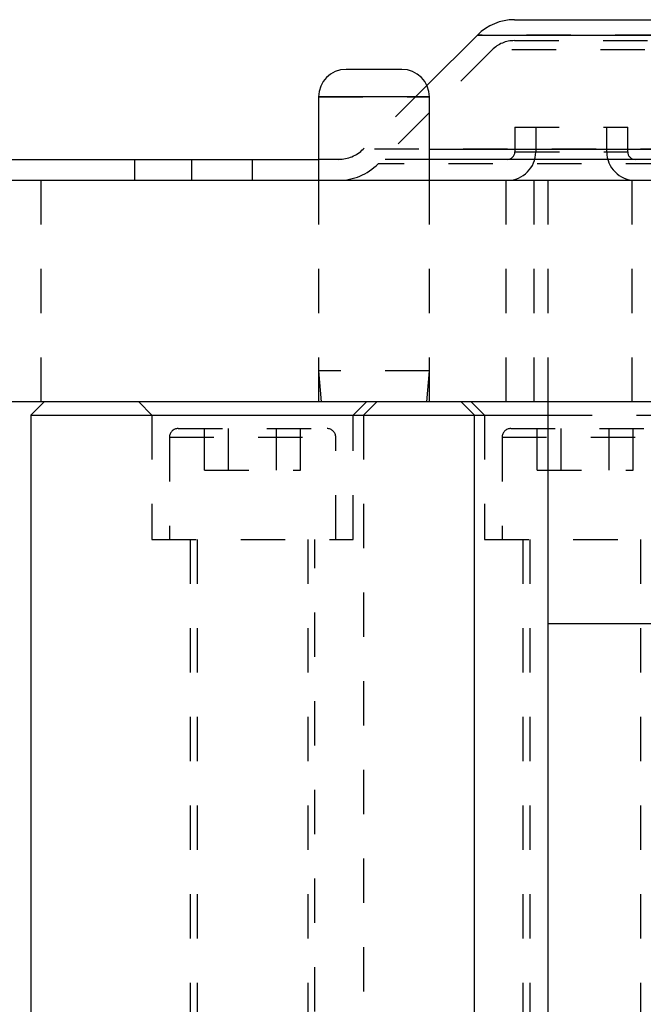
# Model space of a CAD drawing. Header units: inches. Extents: x 1907 to 2452, y -210 to -54.
# Tile 7 of 256: x 1917.33 to 1918.73, y -166.25 to -164.03. Entities that reach past the tile are written whole.
import ezdxf

# ---------------------------------------------------------------- set-up
doc = ezdxf.new("R2010")
doc.units = ezdxf.units.IN
doc.header["$LTSCALE"] = 0.5
doc.header["$MEASUREMENT"] = 0
doc.linetypes.add('HIDDEN', pattern=[0.225, 0.15, -0.075])
doc.layers.add('SID-M-H', color=4, linetype='HIDDEN')
doc.layers.add('SID-M-S', color=105, linetype='Continuous')

msp = doc.modelspace()

# ---------------------------------------------------------------- linework, layer by layer
at = {"layer": 'SID-M-H'}
for p, q in [((1919.57025, -164.0609), (1918.35944, -164.0609)), ((1918.44295, -164.07355), (1918.96486, -164.07355)), ((1918.39284, -164.09431), (1918.13554, -164.35161)), ((1919.53684, -164.09431), (1918.39284, -164.09431)), ((1918.24563, -164.1747), (1918.10213, -164.3182)), ((1918.00126, -164.20051), (1918.25126, -164.20051)), ((1918.4439, -164.26851), (1918.69839, -164.26851)), ((1918.4439, -164.26851), (1918.4439, -164.32451)), ((1918.49114, -164.26851), (1918.49114, -164.32451)), ((1918.65114, -164.32451), (1918.65114, -164.26851)), ((1918.69839, -164.32451), (1918.69839, -164.26851)), ((1919.82755, -164.3182), (1918.10213, -164.3182)), ((1918.44433, -164.32451), (1918.69795, -164.32451)), ((1917.58689, -164.38851), (1917.58689, -164.34127)), ((1917.71484, -164.34127), (1917.71484, -164.38851)), ((1917.85264, -164.38851), (1917.85264, -164.34127)), ((1918.25126, -164.34127), (1918.00126, -164.34127)), ((1919.79415, -164.35161), (1918.13554, -164.35161)), ((1917.37626, -164.88851), (1917.37626, -164.38851)), ((1918.00126, -164.38851), (1918.00126, -164.88851)), ((1918.25126, -164.88851), (1918.25126, -164.38851)), ((1918.42343, -164.38851), (1918.42343, -164.88851)), ((1918.4875, -164.88851), (1918.4875, -164.38851)), ((1918.51843, -164.38851), (1918.51843, -164.88851)), ((1918.7082, -164.88851), (1918.7082, -164.38851)), ((1918.25126, -164.81851), (1918.00126, -164.81851)), ((1918.00126, -164.81851), (1918.00738, -164.88851)), ((1918.24514, -164.88851), (1918.25126, -164.81851)), ((1917.59577, -164.88851), (1917.62577, -164.91851)), ((1918.07951, -164.91851), (1918.10951, -164.88851)), ((1918.13264, -164.88851), (1918.10264, -164.91851)), ((1918.34577, -164.88851), (1918.37577, -164.91851)), ((1917.62577, -164.91851), (1917.62577, -165.19851)), ((1918.07951, -165.19851), (1918.07951, -164.91851)), ((1918.10264, -164.91851), (1918.10264, -167.26351)), ((1918.37577, -164.91851), (1918.37577, -165.19851)), ((1918.51843, -164.91851), (1919.10264, -164.91851)), ((1917.68482, -164.94851), (1918.02045, -164.94851)), ((1917.74438, -165.04226), (1917.74438, -164.94851)), ((1917.79851, -165.04226), (1917.79851, -164.94851)), ((1917.90676, -165.04226), (1917.90676, -164.94851)), ((1917.96089, -165.04226), (1917.96089, -164.94851)), ((1918.43482, -164.94851), (1918.77045, -164.94851)), ((1918.49438, -165.04226), (1918.49438, -164.94851)), ((1918.54851, -165.04226), (1918.54851, -164.94851)), ((1918.65676, -165.04226), (1918.65676, -164.94851)), ((1918.71089, -165.04226), (1918.71089, -164.94851)), ((1917.66514, -164.9682), (1918.03839, -164.9682)), ((1917.66514, -164.9682), (1917.66514, -165.19851)), ((1918.04014, -165.19851), (1918.04014, -164.9682)), ((1918.41514, -164.9682), (1918.78839, -164.9682)), ((1918.41514, -164.9682), (1918.41514, -165.19851)), ((1917.74438, -165.04226), (1917.96089, -165.04226)), ((1918.49438, -165.04226), (1918.71089, -165.04226)), ((1917.62577, -165.19851), (1918.07951, -165.19851)), ((1917.71214, -165.19851), (1917.71214, -167.26351)), ((1917.72764, -165.19851), (1917.72764, -166.6989)), ((1917.97764, -166.6989), (1917.97764, -165.19851)), ((1917.99314, -167.26351), (1917.99314, -165.19851)), ((1918.37577, -165.19851), (1918.82951, -165.19851)), ((1918.46214, -165.19851), (1918.46214, -167.26351)), ((1918.47764, -165.19851), (1918.47764, -166.6989)), ((1918.72764, -166.6989), (1918.72764, -165.19851))]:
    msp.add_line(p, q, dxfattribs=at)
for centre, radius, start, end in [((1918.44295, -164.14442), 0.07087, 90, 135), ((1918.04645, -164.26253), 0.07874, 270, 315), ((1918.42714, -164.32451), 0.064, 270, 0), ((1918.42714, -164.32451), 0.01676, 270, 0), ((1918.71514, -164.32451), 0.064, 180, 270), ((1918.71514, -164.32451), 0.01676, 180, 270), ((1918.04645, -164.26253), 0.12598, 270, 315), ((1917.68482, -164.9682), 0.01969, 90, 180), ((1918.02045, -164.9682), 0.01969, 0, 90), ((1918.43482, -164.9682), 0.01969, 90, 180)]:
    msp.add_arc(centre, radius, start, end, dxfattribs=at)
at = {"layer": 'SID-M-S'}
for p, q in [((1918.44295, -164.02631), (1918.96486, -164.02631)), ((1918.35944, -164.0609), (1918.24563, -164.1747)), ((1918.35944, -164.0609), (1919.36445, -164.0609)), ((1918.18926, -164.13851), (1918.06326, -164.13851)), ((1918.00126, -164.20051), (1918.00126, -164.38851)), ((1918.25126, -164.20051), (1918.00126, -164.20051)), ((1918.25126, -164.38851), (1918.25126, -164.20051)), ((1918.25126, -164.3182), (1919.36445, -164.3182)), ((1916.60264, -164.34127), (1918.00126, -164.34127)), ((1923.50126, -164.34127), (1918.25126, -164.34127)), ((1916.12626, -164.38851), (1939.12626, -164.38851)), ((1939.12626, -164.88851), (1916.12626, -164.88851)), ((1917.38264, -164.88851), (1917.35264, -164.91851)), ((1918.35264, -164.91851), (1918.32264, -164.88851)), ((1918.51843, -164.88851), (1918.51843, -167.26351)), ((1917.35264, -164.91851), (1917.35264, -167.26351)), ((1917.35264, -164.91851), (1918.51843, -164.91851)), ((1918.35264, -167.26351), (1918.35264, -164.91851)), ((1918.51843, -165.38851), (1918.93945, -165.38851))]:
    msp.add_line(p, q, dxfattribs=at)
for centre, radius, start, end in [((1918.44295, -164.14442), 0.11811, 90, 135), ((1918.06326, -164.20051), 0.062, 90, 180), ((1918.18926, -164.20051), 0.062, 0, 90)]:
    msp.add_arc(centre, radius, start, end, dxfattribs=at)

doc.saveas('drawing.dxf')
